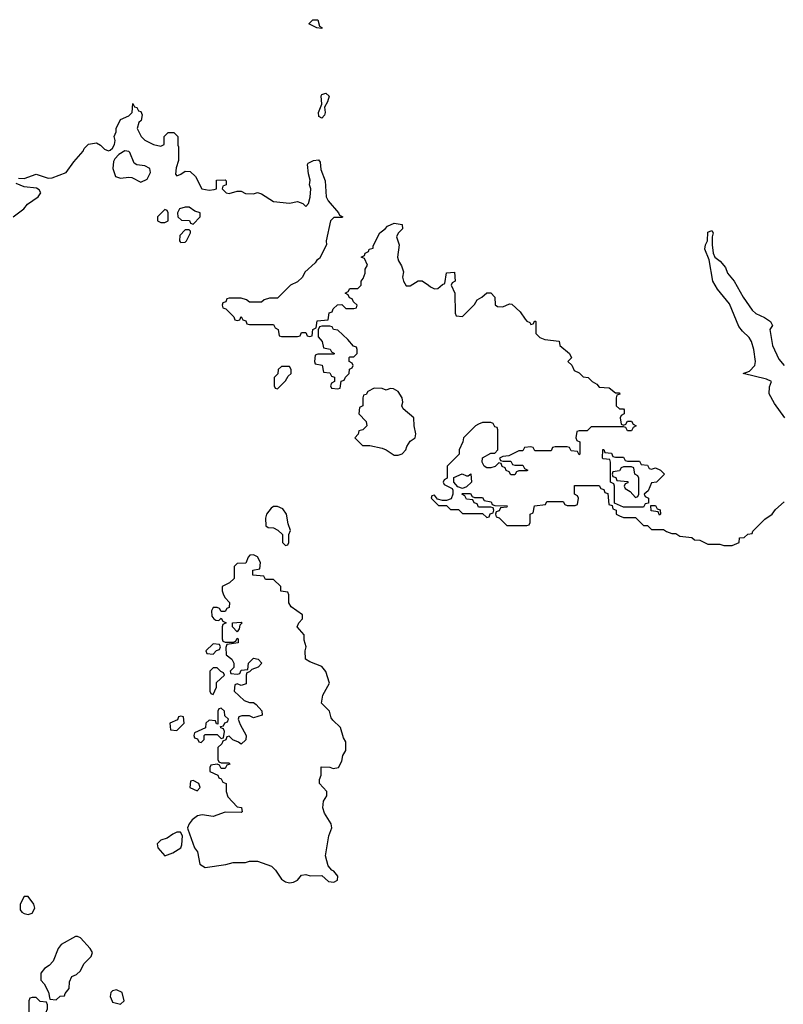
# Model space of a CAD drawing. Header units: inches. Extents: x 2735672 to 2903319, y 894031 to 1029782.
# Tile 147 of 167: x 2867968 to 2871765, y 921872 to 926771. Entities that reach past the tile are written whole.
import ezdxf

# ---------------------------------------------------------------- set-up
doc = ezdxf.new("R2010")
doc.units = ezdxf.units.IN
doc.header["$MEASUREMENT"] = 0
doc.layers.add('C8962', color=7, linetype='Continuous')
doc.layers.add('C8972', color=7, linetype='Continuous')

msp = doc.modelspace()

# ---------------------------------------------------------------- linework, layer by layer
at = {"layer": 'C8962', "color": 4, "elevation": 4}
for points in [[(2869470, 926728), (2869446, 926730), (2869406, 926750), (2869426, 926770), (2869450, 926771), (2869458, 926738), (2869470, 926732)], [(2869470, 926281.2), (2869455.3, 926290), (2869453.2, 926310), (2869469.6, 926350), (2869467.5, 926392.5), (2869470, 926398), (2869490, 926406), (2869506, 926390), (2869498, 926362), (2869483.6, 926336.4), (2869486.8, 926310), (2869483.5, 926296.5)], [(2868490, 926119), (2868460.5, 926099.5), (2868440.7, 926079.3), (2868434.4, 926065.6), (2868430.8, 926030), (2868444.7, 925990), (2868470, 925982.8), (2868510, 925987.7), (2868525.2, 925985.2), (2868570, 925962.8), (2868602, 925978), (2868618, 926010), (2868615.3, 926030), (2868590, 926044), (2868550, 926049), (2868537.2, 926057.2), (2868515.3, 926110), (2868510, 926115.3)], [(2868810, 925839), (2868790, 925839), (2868762, 925830), (2868752, 925810), (2868754, 925790), (2868772.7, 925772.7), (2868812, 925772), (2868818, 925758), (2868830, 925754), (2868866, 925790), (2868866, 925810), (2868839, 925819)], [(2868690, 925826), (2868654, 925790), (2868654, 925770), (2868670, 925762), (2868690, 925762), (2868706, 925770), (2868706, 925810), (2868702, 925822)], [(2868810, 925726), (2868790, 925726), (2868763.6, 925696.4), (2868762, 925670), (2868765.4, 925665.4), (2868770, 925662), (2868790, 925664.7), (2868798, 925670), (2868818, 925710), (2868818, 925718)], [(2869510, 925246), (2869470, 925246), (2869458, 925242), (2869452.7, 925227.3), (2869452.7, 925192.7), (2869472, 925170), (2869478, 925138), (2869511.6, 925131.6), (2869518, 925118), (2869534, 925110), (2869530, 925106), (2869450, 925106), (2869438, 925102), (2869434, 925070), (2869438, 925058), (2869472.7, 925052.7), (2869478, 925018), (2869510, 925014), (2869518, 924998), (2869532.7, 924992.7), (2869534, 924970), (2869518, 924962), (2869514, 924950), (2869518, 924938), (2869550, 924934), (2869562, 924938), (2869567.3, 924972.7), (2869582, 924978), (2869587.3, 924992.7), (2869606, 925010), (2869607.3, 925032.7), (2869622, 925038), (2869626, 925050), (2869622, 925062), (2869606, 925070), (2869606, 925090), (2869610, 925094), (2869630, 925094), (2869646, 925110), (2869646, 925130), (2869642, 925142), (2869627.3, 925147.3), (2869600.4, 925180.4), (2869550, 925226), (2869528.7, 925228.7), (2869522, 925242)], [(2869310, 925046), (2869270, 925046), (2869254, 925030), (2869251.6, 925008.4), (2869234, 924990), (2869234, 924950), (2869238, 924938), (2869250, 924934), (2869290, 924974), (2869303.1, 924996.9), (2869318, 925010), (2869318, 925030)], [(2869730, 924938), (2869699.6, 924920.4), (2869690, 924906), (2869678, 924902), (2869674, 924890), (2869674, 924850), (2869658, 924842), (2869654, 924810), (2869691.6, 924771.6), (2869694, 924750), (2869674, 924730), (2869654, 924726), (2869651.6, 924708.4), (2869634, 924690), (2869672.7, 924652.7), (2869708.4, 924651.6), (2869770, 924638.8), (2869790.8, 924630.8), (2869830, 924604.7), (2869850, 924604.7), (2869870, 924611.3), (2869888.7, 924630), (2869893.2, 924646.8), (2869910, 924674), (2869934, 924690), (2869938, 924710), (2869928.7, 924750), (2869928, 924790), (2869874, 924834), (2869868, 924850), (2869872.5, 924867.5), (2869869.2, 924890), (2869850, 924921.2), (2869826.4, 924933.6), (2869810, 924935.3), (2869790, 924928), (2869770, 924935.3)], [(2869250, 924349.2), (2869230, 924349), (2869218.8, 924341.2), (2869196, 924310), (2869191, 924290), (2869192, 924252), (2869203.6, 924243.6), (2869230, 924242), (2869251.3, 924231.3), (2869274, 924210), (2869274, 924170), (2869290, 924154), (2869302, 924158), (2869306, 924170), (2869306, 924210), (2869315.3, 924230), (2869303.1, 924263.1), (2869294, 924310), (2869277, 924337)], [(2869130, 924108), (2869112.7, 924107.3), (2869103.6, 924096.4), (2869092.7, 924067.3), (2869050, 924066), (2869034, 924050), (2869034, 923990), (2869011.6, 923968.4), (2868974, 923950), (2868974, 923930), (2868982, 923910), (2868990, 923894), (2869011.6, 923871.6), (2869010, 923846), (2868998, 923842), (2868990, 923826), (2868970, 923826), (2868962, 923842), (2868950, 923846), (2868930, 923846), (2868922, 923830), (2868923.6, 923803.6), (2868934, 923790), (2868943.6, 923783.6), (2868958, 923782), (2868970, 923794), (2868978, 923778), (2868994, 923770), (2868978, 923762), (2868974, 923750), (2868974, 923690), (2868978, 923678), (2868990, 923674), (2869030, 923674), (2869042, 923678), (2869050, 923694), (2869054, 923690), (2869054, 923670), (2868998, 923662), (2868992.7, 923647.3), (2868994, 923610), (2869022, 923590), (2869032, 923570), (2869032, 923548), (2869014, 923530), (2869018, 923518), (2869050, 923514), (2869062, 923518), (2869070, 923534), (2869102, 923538), (2869106, 923570), (2869130, 923594), (2869154, 923590), (2869172, 923570), (2869154, 923550), (2869122, 923538), (2869110, 923526), (2869098, 923522), (2869094, 923510), (2869094, 923466), (2869070, 923458), (2869050, 923466), (2869038, 923462), (2869034, 923430), (2869083.6, 923383.6), (2869110, 923374), (2869130, 923374), (2869143.6, 923363.6), (2869172.7, 923332.7), (2869174, 923310), (2869130, 923298), (2869110, 923308), (2869072.7, 923307.3), (2869058, 923302), (2869054, 923290), (2869063.6, 923263.6), (2869094, 923210), (2869092.7, 923187.3), (2869070, 923166), (2869056.4, 923176.4), (2869027.3, 923187.3), (2869010, 923206), (2868998, 923202), (2868992.7, 923187.3), (2868978, 923182), (2868972.7, 923167.3), (2868954, 923150), (2868954, 923090), (2868958, 923078), (2868970, 923074), (2869010, 923074), (2869012.7, 923067.3), (2868998, 923062), (2868990, 923046), (2868970, 923046), (2868962, 923062), (2868950, 923066), (2868918, 923062), (2868914, 923050), (2868914, 923030), (2868952.7, 923012.7), (2868958, 922998), (2868970, 922994), (2868978, 922978), (2868994, 922970), (2868994, 922930), (2869003.6, 922903.6), (2869050, 922854), (2869071.1, 922851.1), (2869074, 922830), (2869070, 922826), (2868990, 922828), (2868930, 922806), (2868875.1, 922815.1), (2868852, 922810), (2868826, 922790), (2868811.3, 922770), (2868802, 922750), (2868803.6, 922743.6), (2868838, 922650), (2868851.3, 922630), (2868864, 922570), (2868890, 922553.4), (2868992.9, 922567.1), (2869030, 922578), (2869090, 922578), (2869110, 922584.7), (2869150, 922584.7), (2869219.8, 922559.8), (2869239.8, 922539.8), (2869270, 922494.8), (2869290, 922480.5), (2869310, 922476.3), (2869330, 922478.8), (2869348.7, 922490), (2869370, 922514), (2869390, 922518), (2869411.6, 922511.6), (2869470, 922512), (2869503.5, 922483.5), (2869530, 922478.8), (2869548.7, 922490), (2869549.2, 922510), (2869530, 922535.1), (2869520.1, 922540.1), (2869501.5, 922561.5), (2869488.7, 922610), (2869505.2, 922710), (2869519.3, 922750), (2869516, 922770), (2869483.2, 922823.2), (2869476, 922850), (2869478, 922882), (2869495.3, 922910), (2869495.3, 922930), (2869458, 922970), (2869458, 922990), (2869467.3, 923012.7), (2869467.3, 923052.7), (2869510, 923052), (2869526, 923046), (2869553.2, 923050), (2869570, 923082), (2869574, 923110), (2869590, 923134), (2869590, 923178), (2869578.6, 923198.6), (2869562.7, 923250), (2869525.2, 923285.2), (2869517.2, 923297.2), (2869508, 923330), (2869468, 923370), (2869475.3, 923410), (2869508, 923470), (2869490, 923528), (2869470, 923553.2), (2869410, 923575.3), (2869388.7, 923590), (2869388, 923630), (2869393.2, 923650), (2869383.1, 923683.1), (2869382, 923710), (2869348, 923750), (2869355.3, 923770), (2869374, 923790), (2869374, 923810), (2869318, 923850), (2869306, 923870), (2869306, 923910), (2869302, 923922), (2869267.3, 923927.3), (2869266, 923950), (2869230, 923986), (2869190, 923986), (2869182, 924002), (2869127.3, 924007.3), (2869127.3, 924032.7), (2869162, 924038), (2869166, 924070), (2869150, 924098)], [(2869050, 923726), (2869026, 923750), (2869026, 923770), (2869070, 923774), (2869074, 923770), (2869062, 923758), (2869059.6, 923740.4)], [(2868930, 923666), (2868894, 923630), (2868898, 923618), (2868930, 923614), (2868947.3, 923632.7), (2868962, 923638), (2868966, 923650), (2868962, 923662)], [(2868950, 923546), (2868930, 923546), (2868914, 923530), (2868914, 923430), (2868918, 923418), (2868930, 923414), (2868946, 923450), (2868947.3, 923472.7), (2868986, 923510), (2868982, 923522), (2868967.3, 923527.3)], [(2868970, 923346), (2868958, 923342), (2868954, 923330), (2868954, 923266), (2868947.3, 923267.3), (2868942, 923282), (2868910, 923286), (2868894, 923270), (2868892.7, 923247.3), (2868838, 923222), (2868834, 923210), (2868838, 923198), (2868852.7, 923192.7), (2868858, 923178), (2868870, 923174), (2868886, 923190), (2868886, 923210), (2868890, 923214), (2868950, 923214), (2868970, 923194), (2868982, 923198), (2868986, 923230), (2868982, 923242), (2868967.3, 923247.3), (2868966, 923254), (2868982, 923258), (2868987.3, 923272.7), (2869002, 923278), (2869006, 923290), (2868987.3, 923307.3), (2868986, 923330)], [(2868770, 923306), (2868758, 923302), (2868752.7, 923287.3), (2868714, 923270), (2868718, 923238), (2868750, 923234), (2868786, 923270), (2868782, 923302)], [(2868830, 922986), (2868818, 922982), (2868814, 922950), (2868850, 922934), (2868866, 922950), (2868858, 922970)], [(2868750, 922728.7), (2868730, 922719), (2868701.1, 922698.9), (2868670, 922689.2), (2868650.8, 922670), (2868654.8, 922650), (2868690, 922611.3), (2868730, 922626), (2868768.7, 922650), (2868774.6, 922665.4), (2868778, 922710), (2868768, 922728)], [(2868010, 922408.7), (2867990, 922408.7), (2867970.8, 922370), (2867970, 922342), (2867978, 922330), (2867990, 922324), (2868010, 922318.8), (2868030, 922326), (2868044, 922350), (2868039, 922370)], [(2868255.3, 922210), (2868244.7, 922210), (2868174.8, 922170), (2868159.1, 922150), (2868134, 922086), (2868114.8, 922065.2), (2868092, 922050), (2868072.7, 922027.3), (2868072.7, 921992.7), (2868090, 921974), (2868111.6, 921931.6), (2868118, 921898), (2868150, 921894), (2868168.4, 921911.6), (2868190, 921914), (2868194, 921926), (2868213.2, 921950), (2868216.4, 921983.6), (2868228, 922010), (2868250, 922021), (2868270, 922038.8), (2868287.3, 922072.7), (2868323.7, 922110), (2868329.4, 922130), (2868318.4, 922150), (2868270, 922202.7)], [(2868450, 921944.5), (2868430, 921939.6), (2868421.3, 921930), (2868418.4, 921910), (2868427.1, 921887.1), (2868430, 921882.8), (2868470, 921872), (2868488, 921890), (2868477.2, 921930)], [(2868050, 921906), (2868030, 921906), (2868018, 921902), (2868014, 921890), (2868014, 921830), (2868034, 921810), (2868050, 921804.7), (2868090, 921822), (2868098, 921830), (2868106, 921850), (2868106, 921870), (2868102, 921882), (2868070, 921886)]]:
    msp.add_lwpolyline(points, close=True, dxfattribs=at)
for points in [[(2867962.8, 925982.8), (2867990, 925980.7), (2868050, 926001.6), (2868110, 925982.4), (2868130, 925984.4), (2868199, 926010), (2868236.5, 926063.5), (2868283.1, 926116.9), (2868289.1, 926130.9), (2868310, 926152), (2868350, 926158), (2868370, 926146), (2868390, 926126), (2868410, 926118), (2868418, 926122), (2868430, 926132), (2868439, 926150), (2868442, 926170), (2868438, 926190), (2868447.3, 926212.7), (2868448, 926230), (2868470, 926274), (2868510, 926292), (2868528, 926310), (2868530, 926354), (2868538, 926338), (2868550, 926334), (2868558, 926318), (2868570, 926314), (2868576.9, 926296.9), (2868571.3, 926270), (2868561, 926259), (2868551.3, 926230), (2868571.3, 926190), (2868590.9, 926170.9), (2868634, 926150), (2868670, 926142), (2868686, 926150), (2868686, 926190), (2868706, 926210), (2868734, 926210), (2868754, 926190), (2868754, 926146), (2868758, 926138), (2868758, 926070), (2868745.4, 926034.6), (2868742, 926002), (2868750, 925994), (2868770, 926002), (2868790, 926018), (2868815.3, 926015.3), (2868842, 925990), (2868874, 925930), (2868910, 925922.8), (2868934.6, 925925.4), (2868946, 925930), (2868947.3, 925972.7), (2868990, 925974), (2868994, 925970), (2868994, 925950), (2868978, 925942), (2868974, 925930), (2868994, 925910), (2869010, 925906), (2869050, 925918), (2869070, 925918), (2869090, 925906), (2869130, 925904.7), (2869150, 925911.3), (2869170, 925904.7), (2869230, 925866), (2869310, 925858), (2869350, 925866), (2869375.9, 925855.9), (2869390, 925842), (2869404, 925856), (2869412, 925888), (2869415.1, 925930), (2869409.3, 925950), (2869412.7, 925972.7), (2869403.7, 926003.7), (2869399, 926050), (2869402.7, 926057.3), (2869429.4, 926070.6), (2869453.7, 926073.7), (2869462, 926062), (2869465.5, 926025.5), (2869486.8, 925970), (2869492, 925890), (2869502, 925870), (2869554, 925810), (2869558, 925798), (2869574, 925790), (2869570, 925786), (2869530, 925786), (2869514, 925770), (2869492, 925670), (2869494, 925650), (2869458, 925582), (2869445.4, 925574.6), (2869438, 925562), (2869385.4, 925514.6), (2869374, 925490), (2869350, 925466), (2869314, 925450), (2869250, 925386), (2869210, 925386), (2869183.6, 925376.4), (2869170, 925366), (2869110, 925366), (2869096.4, 925376.4), (2869070, 925386), (2869010, 925386), (2868998, 925382), (2868992.7, 925367.3), (2868978, 925362), (2868974, 925350), (2868978, 925338), (2868992.7, 925332.7), (2869012.7, 925312.7), (2869032.7, 925292.7), (2869038, 925278), (2869050, 925274), (2869062, 925278), (2869070, 925294), (2869078, 925278), (2869092.7, 925272.7), (2869098, 925258), (2869110, 925254), (2869230, 925254), (2869238, 925238), (2869254, 925230), (2869258, 925198), (2869270, 925194), (2869350, 925194), (2869362, 925198), (2869370, 925214), (2869390, 925214), (2869398, 925198), (2869410, 925194), (2869422, 925198), (2869426, 925230), (2869442, 925238), (2869447.3, 925272.7), (2869502, 925278), (2869507.3, 925312.7), (2869522, 925318), (2869527.3, 925332.7), (2869548.4, 925351.6), (2869570, 925354), (2869590, 925334), (2869630, 925334), (2869642, 925338), (2869646, 925350), (2869627.3, 925367.3), (2869622, 925382), (2869607.3, 925387.3), (2869602, 925402), (2869586, 925410), (2869602, 925418), (2869610, 925434), (2869650, 925434), (2869666, 925450), (2869666, 925470), (2869676.4, 925483.6), (2869686, 925510), (2869686, 925530), (2869698, 925550), (2869682, 925582), (2869666, 925590), (2869682, 925598), (2869686, 925610), (2869702, 925618), (2869706, 925630), (2869726, 925634), (2869726, 925646), (2869758, 925710), (2869786, 925730), (2869796.4, 925743.6), (2869830, 925758), (2869870, 925752), (2869872, 925730), (2869850, 925708), (2869841, 925690), (2869854.8, 925650), (2869847.3, 925590), (2869850.9, 925570.9), (2869866.4, 925546.4), (2869876, 925516), (2869871, 925490), (2869876, 925470), (2869890, 925446.8), (2869910, 925446), (2869950, 925472), (2869970, 925472), (2870000, 925449.5)], [(2867935.3, 925790), (2867988.7, 925830), (2868006.3, 925853.7), (2868059, 925890), (2868072.7, 925910), (2868064.7, 925924.7), (2868051.9, 925931.9), (2867990, 925939.3), (2867950, 925955.3)]]:
    msp.add_lwpolyline(points, dxfattribs=at)
at = {"layer": 'C8972', "color": 4, "elevation": 4}
for points in [[(2871772.7, 924790), (2871721.5, 924861.5), (2871694, 924910), (2871696.4, 924943.6), (2871706, 924970), (2871682, 924982), (2871566, 925010), (2871597.2, 925022.8), (2871624, 925050), (2871626, 925070), (2871618, 925130), (2871606.6, 925170), (2871595.1, 925190), (2871561.4, 925221.4), (2871544.7, 925244.7), (2871498, 925358), (2871438, 925430), (2871414.5, 925470), (2871396, 925576), (2871375.3, 925630), (2871378, 925650), (2871388.7, 925671.3), (2871390, 925714), (2871410, 925722), (2871416, 925710), (2871411, 925690), (2871411.1, 925651.1), (2871416, 925610), (2871424.7, 925590), (2871451, 925570), (2871477.3, 925537.3), (2871486.8, 925510), (2871521, 925470), (2871566, 925390), (2871610, 925326), (2871628.3, 925308.3), (2871672, 925290), (2871702, 925270), (2871711, 925250), (2871698, 925230), (2871710.8, 925150), (2871742, 925082), (2871770, 925050.8)], [(2870000, 925449.5), (2870010, 925442), (2870030, 925432), (2870047.3, 925432.7), (2870070, 925454), (2870082, 925458), (2870090, 925512), (2870130, 925514), (2870134, 925470), (2870118, 925462), (2870114, 925450), (2870132, 925410), (2870134, 925310), (2870138, 925298), (2870170, 925294), (2870230, 925354), (2870243.1, 925376.9), (2870266, 925390), (2870290, 925412), (2870310, 925412), (2870330.9, 925390.9), (2870332.7, 925352.7), (2870343.6, 925343.6), (2870370, 925342), (2870403.1, 925356.9), (2870415.3, 925355.3), (2870457.3, 925317.3), (2870481.4, 925281.4), (2870490, 925271.3), (2870504.7, 925264.7), (2870510, 925254), (2870522, 925258), (2870530, 925272), (2870534, 925270), (2870534, 925210), (2870554, 925190), (2870579.6, 925179.6), (2870651.1, 925171.1), (2870654, 925150), (2870702, 925110), (2870712, 925088), (2870694, 925070), (2870712.7, 925052.7), (2870725.4, 925025.4), (2870750, 925014), (2870770, 924994), (2870794, 924990), (2870814, 924970), (2870838, 924958), (2870850, 924942), (2870899.6, 924939.6), (2870930, 924914), (2870950, 924914), (2870952.7, 924907.3), (2870938, 924902), (2870934, 924890), (2870934, 924850), (2870950, 924834), (2870970, 924834), (2870974, 924830), (2870974, 924810), (2870958, 924802), (2870954, 924790), (2870958, 924758), (2870970, 924754), (2870982, 924758), (2870990, 924774), (2871010, 924774), (2871018, 924758), (2871034, 924750), (2871018, 924742), (2871010, 924726), (2870990, 924726), (2870982, 924742), (2870970, 924746), (2870810, 924746), (2870790, 924726), (2870750, 924726), (2870738, 924722), (2870734, 924690), (2870738, 924678), (2870754, 924670), (2870754, 924610), (2870750, 924606), (2870742, 924622), (2870710, 924626), (2870702, 924642), (2870690, 924646), (2870630, 924646), (2870618, 924642), (2870610, 924626), (2870530, 924626), (2870522, 924642), (2870510, 924646), (2870478, 924642), (2870470, 924626), (2870450, 924626), (2870399.6, 924600.4), (2870370, 924598), (2870354, 924590), (2870358, 924578), (2870370, 924574), (2870410, 924574), (2870418, 924558), (2870430, 924554), (2870470, 924554), (2870478, 924538), (2870494, 924530), (2870490, 924526), (2870450, 924526), (2870438, 924522), (2870430, 924506), (2870410, 924506), (2870402, 924522), (2870387.3, 924527.3), (2870382, 924542), (2870367.3, 924547.3), (2870362, 924562), (2870350, 924566), (2870332, 924548), (2870310, 924542), (2870290, 924542), (2870278, 924550), (2870268, 924570), (2870268.7, 924591.3), (2870310, 924614), (2870330, 924614), (2870346, 924630), (2870346, 924730), (2870342, 924742), (2870330, 924746), (2870322, 924762), (2870310, 924766), (2870270, 924766), (2870250, 924758), (2870234, 924750), (2870174, 924690), (2870172, 924670), (2870154, 924630), (2870154, 924610), (2870094, 924550), (2870094, 924490), (2870078, 924482), (2870074, 924470), (2870078, 924458), (2870118, 924438), (2870122, 924430), (2870122, 924410), (2870112.7, 924387.3), (2870090, 924378), (2870070, 924378), (2870046, 924386), (2870030, 924406), (2870018, 924402), (2870014, 924390), (2870050, 924354), (2870090, 924354), (2870110, 924334), (2870150, 924334), (2870170, 924314), (2870270, 924314), (2870290, 924294), (2870302, 924298), (2870307.3, 924312.7), (2870322, 924318), (2870326, 924330), (2870322, 924342), (2870310, 924346), (2870250, 924346), (2870242, 924362), (2870227.3, 924367.3), (2870222, 924382), (2870190, 924386), (2870182, 924402), (2870166, 924410), (2870170, 924414), (2870210, 924414), (2870218, 924398), (2870230, 924394), (2870270, 924394), (2870278, 924378), (2870312.7, 924372.7), (2870318, 924358), (2870330, 924354), (2870392.7, 924352.7), (2870390, 924346), (2870358, 924342), (2870352.7, 924327.3), (2870338, 924322), (2870334, 924310), (2870338, 924298), (2870352.7, 924292.7), (2870390, 924254), (2870490, 924254), (2870502, 924258), (2870506, 924270), (2870506, 924310), (2870522, 924318), (2870527.3, 924352.7), (2870582, 924358), (2870590, 924374), (2870670, 924374), (2870678, 924358), (2870690, 924354), (2870730, 924354), (2870742, 924358), (2870746, 924390), (2870742, 924402), (2870726, 924410), (2870727.3, 924452.7), (2870850, 924454), (2870858, 924438), (2870872.7, 924432.7), (2870878, 924418), (2870892.7, 924412.7), (2870898, 924358), (2870914, 924354), (2870918, 924338), (2870934, 924330), (2870934, 924310), (2870950, 924302), (2870970, 924294), (2871030, 924294), (2871070, 924254), (2871090, 924254), (2871110, 924234), (2871170, 924234), (2871183.6, 924223.6), (2871210, 924214), (2871230, 924214), (2871250, 924202), (2871310, 924194), (2871323.6, 924183.6), (2871350, 924182), (2871390, 924162), (2871450, 924162), (2871470, 924154), (2871510, 924154), (2871546, 924170), (2871547.3, 924192.7), (2871570, 924194), (2871588.7, 924211.3), (2871610, 924214), (2871614, 924226), (2871673.8, 924286.2), (2871709, 924310), (2871726.6, 924333.4), (2871770, 924371.3)]]:
    msp.add_lwpolyline(points, dxfattribs=at)
for points in [[(2870930, 924594), (2870970, 924594), (2870978, 924578), (2870990, 924574), (2871050, 924574), (2871058, 924558), (2871090, 924554), (2871098, 924538), (2871110, 924534), (2871130, 924542), (2871154, 924530), (2871174, 924510), (2871134, 924470), (2871110, 924466), (2871092.7, 924427.3), (2871074, 924410), (2871078, 924398), (2871094, 924390), (2871094, 924366), (2871078, 924362), (2871070, 924346), (2870970, 924346), (2870926, 924366), (2870926, 924450), (2870922, 924462), (2870906, 924470), (2870906, 924570), (2870902, 924582), (2870870, 924586), (2870866, 924590), (2870867.3, 924632.7), (2870872.7, 924632.7), (2870878, 924618), (2870910, 924614), (2870918, 924598)], [(2870170, 924438), (2870147.3, 924447.3), (2870126, 924470), (2870127.3, 924492.7), (2870168.7, 924511.3), (2870190, 924502), (2870198, 924502), (2870211.3, 924511.3), (2870214, 924470), (2870190, 924446)], [(2871010, 924546), (2870970, 924546), (2870958, 924542), (2870950, 924526), (2870918, 924522), (2870914, 924510), (2870918, 924498), (2870932.7, 924492.7), (2870938, 924478), (2870992.7, 924472.7), (2870992.7, 924467.3), (2870978, 924462), (2870974, 924450), (2870978, 924438), (2871003.6, 924423.6), (2871030, 924394), (2871042, 924398), (2871046, 924410), (2871046, 924490), (2871042, 924502), (2871026, 924510), (2871022, 924542)], [(2871150, 924306), (2871142, 924322), (2871107.3, 924327.3), (2871106, 924354), (2871130, 924354), (2871138, 924338), (2871152.7, 924332.7), (2871154, 924310)]]:
    msp.add_lwpolyline(points, close=True, dxfattribs=at)

doc.saveas('drawing.dxf')
